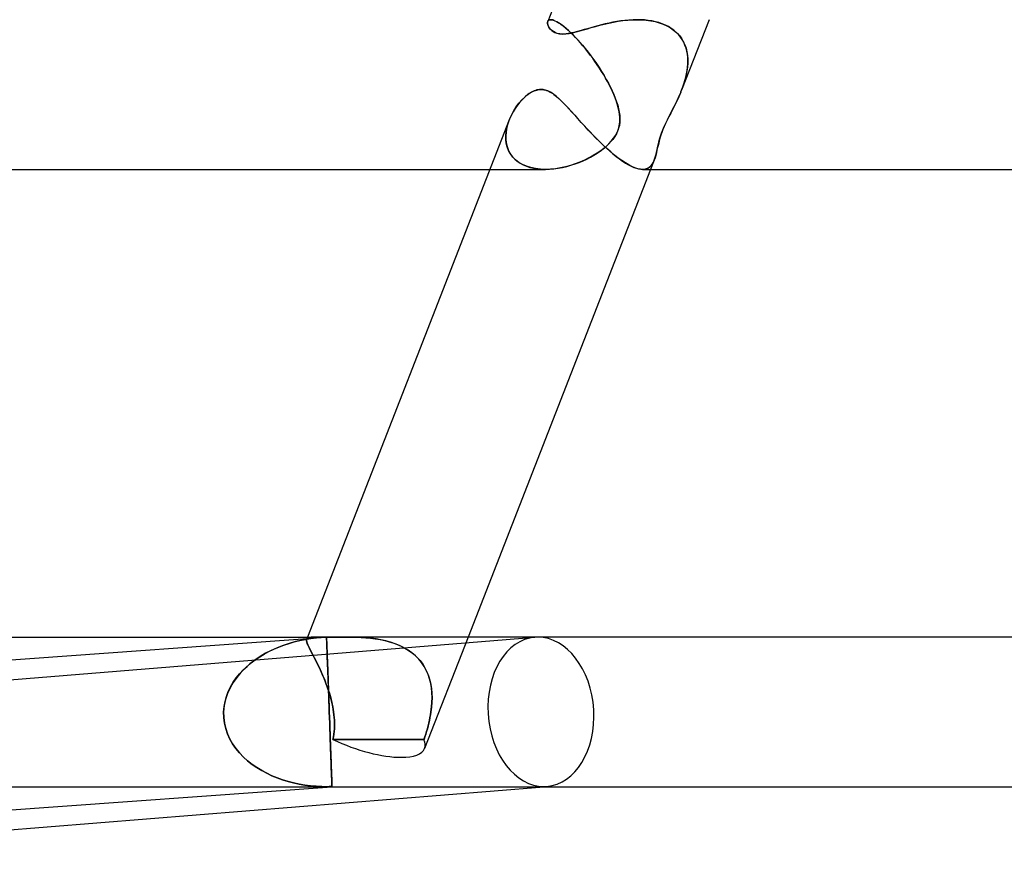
# Model space of a CAD drawing. Header units: millimetres. Extents: x -535 to 535, y -2 to 330.
# Tile 6 of 88: x -353 to -327, y -2 to 20. Entities that reach past the tile are written whole.
import ezdxf

# ---------------------------------------------------------------- set-up
doc = ezdxf.new("R2010")
doc.units = ezdxf.units.MM
doc.layers.add('HIDDEN', color=7, linetype='Continuous')
doc.layers.add('THICK', color=7, linetype='Continuous')

msp = doc.modelspace()

# ---------------------------------------------------------------- linework, layer by layer
at = {"layer": 'HIDDEN'}
for p, q in [((-339.235, 20.428), (-339.23, 20.452)), ((-339.235, 20.4), (-339.235, 20.428)), ((-339.229, 20.369), (-339.235, 20.4)), ((-339.224, 20.466), (-339.23, 20.452)), ((-339.23, 20.452), (-339.223, 20.466)), ((-339.218, 20.337), (-339.229, 20.369)), ((-339.215, 20.477), (-339.224, 20.466)), ((-339.223, 20.466), (-339.214, 20.478)), ((-339.201, 20.304), (-339.218, 20.337)), ((-339.203, 20.487), (-339.215, 20.477)), ((-339.214, 20.478), (-339.202, 20.487)), ((-339.188, 20.494), (-339.203, 20.487)), ((-339.202, 20.487), (-339.188, 20.494)), ((-339.179, 20.271), (-339.201, 20.304)), ((-339.171, 20.498), (-339.188, 20.494)), ((-339.188, 20.494), (-339.171, 20.498)), ((-339.152, 20.24), (-339.179, 20.271)), ((-339.152, 20.5), (-339.171, 20.498)), ((-339.171, 20.498), (-339.152, 20.5)), ((-339.125, 20.498), (-339.152, 20.5)), ((-339.152, 20.5), (-339.119, 20.497)), ((-339.096, 20.492), (-339.125, 20.498)), ((-339.119, 20.497), (-339.082, 20.488)), ((-339.062, 20.481), (-339.096, 20.492)), ((-339.082, 20.488), (-339.039, 20.472)), ((-339.026, 20.465), (-339.062, 20.481)), ((-339.039, 20.472), (-338.992, 20.448)), ((-338.985, 20.445), (-339.026, 20.465)), ((-338.992, 20.448), (-338.939, 20.418)), ((-338.941, 20.419), (-338.985, 20.445)), ((-338.893, 20.388), (-338.941, 20.419)), ((-338.939, 20.418), (-338.881, 20.38)), ((-338.843, 20.352), (-338.893, 20.388)), ((-338.881, 20.38), (-338.819, 20.334)), ((-338.789, 20.31), (-338.843, 20.352)), ((-338.819, 20.334), (-338.753, 20.28)), ((-338.733, 20.263), (-338.789, 20.31)), ((-338.753, 20.28), (-338.684, 20.22)), ((-338.079, 20.285), (-338.168, 20.26)), ((-337.987, 20.311), (-338.079, 20.285)), ((-337.892, 20.338), (-337.987, 20.311)), ((-337.794, 20.363), (-337.892, 20.338)), ((-337.693, 20.388), (-337.794, 20.363)), ((-337.591, 20.411), (-337.693, 20.388)), ((-337.487, 20.432), (-337.591, 20.411)), ((-337.381, 20.451), (-337.487, 20.432)), ((-337.274, 20.468), (-337.381, 20.451)), ((-337.167, 20.481), (-337.274, 20.468)), ((-337.058, 20.491), (-337.167, 20.481)), ((-336.95, 20.498), (-337.058, 20.491)), ((-336.842, 20.5), (-336.95, 20.498)), ((-336.74, 20.498), (-336.842, 20.5)), ((-336.842, 20.5), (-336.718, 20.497)), ((-336.64, 20.492), (-336.74, 20.498)), ((-336.718, 20.497), (-336.596, 20.488)), ((-336.541, 20.481), (-336.64, 20.492)), ((-336.596, 20.488), (-336.477, 20.472)), ((-336.445, 20.466), (-336.541, 20.481)), ((-336.477, 20.472), (-336.362, 20.449)), ((-336.35, 20.446), (-336.445, 20.466)), ((-336.362, 20.449), (-336.251, 20.419)), ((-336.258, 20.421), (-336.35, 20.446)), ((-336.169, 20.391), (-336.258, 20.421)), ((-336.251, 20.419), (-336.145, 20.381)), ((-336.085, 20.355), (-336.169, 20.391)), ((-336.145, 20.381), (-336.045, 20.336)), ((-336.004, 20.315), (-336.085, 20.355)), ((-336.045, 20.336), (-335.951, 20.283)), ((-335.929, 20.269), (-336.004, 20.315)), ((-335.951, 20.283), (-335.865, 20.224)), ((-335.858, 20.218), (-335.929, 20.269)), ((-334.917, 20.5), (-335.652, 18.617)), ((-339.12, 20.209), (-339.152, 20.24)), ((-339.079, 20.18), (-339.12, 20.209)), ((-339.031, 20.155), (-339.079, 20.18)), ((-338.974, 20.135), (-339.031, 20.155)), ((-338.907, 20.122), (-338.974, 20.135)), ((-338.829, 20.117), (-338.907, 20.122)), ((-338.736, 20.122), (-338.829, 20.117)), ((-338.635, 20.137), (-338.736, 20.122)), ((-338.673, 20.21), (-338.733, 20.263)), ((-338.684, 20.22), (-338.611, 20.152)), ((-338.612, 20.153), (-338.673, 20.21)), ((-338.531, 20.159), (-338.635, 20.137)), ((-338.549, 20.091), (-338.612, 20.153)), ((-338.611, 20.152), (-338.536, 20.078)), ((-338.485, 20.025), (-338.549, 20.091)), ((-338.536, 20.078), (-338.459, 19.997)), ((-338.431, 20.185), (-338.531, 20.159)), ((-338.42, 19.954), (-338.485, 20.025)), ((-338.337, 20.211), (-338.431, 20.185)), ((-338.253, 20.235), (-338.337, 20.211)), ((-338.168, 20.26), (-338.253, 20.235)), ((-335.865, 20.224), (-335.788, 20.157)), ((-335.793, 20.161), (-335.858, 20.218)), ((-335.734, 20.101), (-335.793, 20.161)), ((-335.788, 20.157), (-335.719, 20.083)), ((-335.681, 20.036), (-335.734, 20.101)), ((-335.719, 20.083), (-335.658, 20.004)), ((-335.635, 19.967), (-335.681, 20.036)), ((-335.658, 20.004), (-335.607, 19.919)), ((-338.459, 19.997), (-338.382, 19.912)), ((-338.354, 19.88), (-338.42, 19.954)), ((-338.382, 19.912), (-338.304, 19.822)), ((-338.288, 19.803), (-338.354, 19.88)), ((-338.304, 19.822), (-338.226, 19.728)), ((-338.222, 19.722), (-338.288, 19.803)), ((-335.595, 19.895), (-335.635, 19.967)), ((-335.607, 19.919), (-335.565, 19.831)), ((-335.561, 19.819), (-335.595, 19.895)), ((-335.565, 19.831), (-335.533, 19.738)), ((-335.533, 19.74), (-335.561, 19.819)), ((-335.512, 19.659), (-335.533, 19.74)), ((-335.533, 19.738), (-335.509, 19.641)), ((-338.226, 19.728), (-338.149, 19.63)), ((-338.156, 19.64), (-338.222, 19.722)), ((-338.092, 19.555), (-338.156, 19.64)), ((-338.149, 19.63), (-338.073, 19.531)), ((-338.028, 19.469), (-338.092, 19.555)), ((-338.073, 19.531), (-337.999, 19.429)), ((-335.497, 19.576), (-335.512, 19.659)), ((-335.509, 19.641), (-335.493, 19.542)), ((-335.488, 19.491), (-335.497, 19.576)), ((-335.493, 19.542), (-335.486, 19.441)), ((-335.485, 19.405), (-335.488, 19.491)), ((-337.966, 19.381), (-338.028, 19.469)), ((-337.999, 19.429), (-337.927, 19.325)), ((-337.904, 19.292), (-337.966, 19.381)), ((-337.927, 19.325), (-337.857, 19.22)), ((-337.845, 19.202), (-337.904, 19.292)), ((-337.857, 19.22), (-337.789, 19.115)), ((-335.493, 19.235), (-335.507, 19.13)), ((-335.505, 19.139), (-335.494, 19.228)), ((-335.494, 19.228), (-335.487, 19.317)), ((-335.486, 19.339), (-335.493, 19.235)), ((-335.487, 19.317), (-335.485, 19.405)), ((-335.486, 19.441), (-335.486, 19.339)), ((-337.788, 19.112), (-337.845, 19.202)), ((-337.789, 19.115), (-337.725, 19.009)), ((-337.733, 19.023), (-337.788, 19.112)), ((-337.681, 18.934), (-337.733, 19.023)), ((-337.725, 19.009), (-337.664, 18.904)), ((-335.565, 18.875), (-335.541, 18.963)), ((-335.527, 19.025), (-335.552, 18.921)), ((-335.541, 18.963), (-335.521, 19.051)), ((-335.507, 19.13), (-335.527, 19.025)), ((-335.521, 19.051), (-335.505, 19.139)), ((-337.631, 18.845), (-337.681, 18.934)), ((-337.664, 18.904), (-337.608, 18.801)), ((-337.585, 18.757), (-337.631, 18.845)), ((-337.608, 18.801), (-337.555, 18.699)), ((-337.541, 18.67), (-337.585, 18.757)), ((-337.555, 18.699), (-337.507, 18.598)), ((-335.616, 18.716), (-335.653, 18.616)), ((-335.653, 18.617), (-335.621, 18.702)), ((-335.621, 18.702), (-335.591, 18.788)), ((-335.582, 18.818), (-335.616, 18.716)), ((-335.591, 18.788), (-335.565, 18.875)), ((-335.552, 18.921), (-335.582, 18.818)), ((-339.921, 18.355), (-339.84, 18.433)), ((-339.84, 18.433), (-339.759, 18.5)), ((-339.759, 18.5), (-339.712, 18.532)), ((-339.712, 18.532), (-339.669, 18.559)), ((-339.669, 18.559), (-339.628, 18.581)), ((-339.628, 18.581), (-339.589, 18.598)), ((-339.589, 18.598), (-339.553, 18.611)), ((-339.553, 18.611), (-339.52, 18.62)), ((-339.52, 18.62), (-339.49, 18.627)), ((-339.49, 18.627), (-339.462, 18.631)), ((-339.462, 18.631), (-339.435, 18.634)), ((-339.435, 18.634), (-339.408, 18.635)), ((-339.408, 18.635), (-339.371, 18.633)), ((-339.371, 18.633), (-339.335, 18.629)), ((-339.335, 18.629), (-339.299, 18.621)), ((-339.299, 18.621), (-339.264, 18.61)), ((-339.264, 18.61), (-339.23, 18.597)), ((-339.23, 18.597), (-339.195, 18.582)), ((-339.195, 18.582), (-339.162, 18.564)), ((-339.162, 18.564), (-339.129, 18.545)), ((-339.129, 18.545), (-339.096, 18.523)), ((-339.096, 18.523), (-339.063, 18.5)), ((-339.063, 18.5), (-338.996, 18.447)), ((-338.996, 18.447), (-338.931, 18.39)), ((-337.5, 18.584), (-337.541, 18.67)), ((-337.507, 18.598), (-337.463, 18.5)), ((-337.463, 18.5), (-337.5, 18.584)), ((-337.401, 18.342), (-337.463, 18.5)), ((-337.463, 18.5), (-337.423, 18.402)), ((-335.774, 18.338), (-335.701, 18.5)), ((-335.701, 18.5), (-335.746, 18.397)), ((-335.701, 18.5), (-335.692, 18.519)), ((-335.692, 18.519), (-335.701, 18.5)), ((-335.692, 18.519), (-335.684, 18.539)), ((-335.684, 18.538), (-335.692, 18.519)), ((-335.684, 18.539), (-335.676, 18.558)), ((-335.676, 18.558), (-335.684, 18.538)), ((-335.676, 18.558), (-335.668, 18.577)), ((-335.668, 18.577), (-335.676, 18.558)), ((-335.668, 18.577), (-335.66, 18.597)), ((-335.661, 18.597), (-335.668, 18.577)), ((-335.653, 18.616), (-335.661, 18.597)), ((-335.66, 18.597), (-335.653, 18.617)), ((-340.139, 18.063), (-340.071, 18.168)), ((-340.071, 18.168), (-339.998, 18.266)), ((-339.998, 18.266), (-339.921, 18.355)), ((-338.931, 18.39), (-338.866, 18.328)), ((-338.866, 18.328), (-338.799, 18.261)), ((-338.799, 18.261), (-338.73, 18.189)), ((-338.73, 18.189), (-338.659, 18.112)), ((-337.423, 18.402), (-337.388, 18.306)), ((-337.352, 18.189), (-337.401, 18.342)), ((-337.388, 18.306), (-337.359, 18.213)), ((-337.359, 18.213), (-337.334, 18.119)), ((-337.318, 18.04), (-337.352, 18.189)), ((-335.929, 18.026), (-335.851, 18.179)), ((-335.841, 18.199), (-335.89, 18.102)), ((-335.851, 18.179), (-335.774, 18.338)), ((-335.793, 18.298), (-335.841, 18.199)), ((-335.746, 18.397), (-335.793, 18.298)), ((-340.252, 17.834), (-340.2, 17.951)), ((-340.2, 17.951), (-340.139, 18.063)), ((-338.659, 18.112), (-338.585, 18.032)), ((-338.585, 18.032), (-338.509, 17.947)), ((-338.509, 17.947), (-338.43, 17.86)), ((-337.334, 18.119), (-337.316, 18.027)), ((-337.301, 17.896), (-337.318, 18.04)), ((-337.316, 18.027), (-337.304, 17.935)), ((-337.304, 17.935), (-337.3, 17.845)), ((-337.302, 17.77), (-337.301, 17.896)), ((-335.988, 17.91), (-336.035, 17.816)), ((-336.003, 17.879), (-335.929, 18.026)), ((-335.94, 18.005), (-335.988, 17.91)), ((-335.89, 18.102), (-335.94, 18.005)), ((-340.31, 17.66), (-340.33, 17.57)), ((-340.32, 17.621), (-340.29, 17.728)), ((-340.284, 17.749), (-340.31, 17.66)), ((-340.29, 17.728), (-340.252, 17.834)), ((-340.251, 17.837), (-340.284, 17.749)), ((-338.43, 17.86), (-338.349, 17.771)), ((-338.349, 17.771), (-338.267, 17.681)), ((-338.267, 17.681), (-338.184, 17.591)), ((-337.342, 17.573), (-337.317, 17.664)), ((-337.315, 17.675), (-337.334, 17.597)), ((-337.317, 17.664), (-337.302, 17.77)), ((-337.304, 17.757), (-337.315, 17.675)), ((-337.3, 17.845), (-337.304, 17.757)), ((-336.152, 17.555), (-336.114, 17.646)), ((-336.116, 17.641), (-336.149, 17.562)), ((-336.078, 17.726), (-336.116, 17.641)), ((-336.114, 17.646), (-336.065, 17.752)), ((-336.035, 17.816), (-336.078, 17.726)), ((-336.065, 17.752), (-336.003, 17.879)), ((-340.344, 17.481), (-340.35, 17.393)), ((-340.35, 17.393), (-340.349, 17.305)), ((-340.349, 17.407), (-340.34, 17.513)), ((-340.349, 17.301), (-340.349, 17.407)), ((-340.33, 17.57), (-340.344, 17.481)), ((-340.34, 17.513), (-340.32, 17.621)), ((-338.184, 17.591), (-338.099, 17.5)), ((-338.099, 17.5), (-338.013, 17.411)), ((-338.013, 17.411), (-337.926, 17.322)), ((-337.435, 17.379), (-337.489, 17.302)), ((-337.469, 17.329), (-337.418, 17.407)), ((-337.393, 17.452), (-337.435, 17.379)), ((-337.418, 17.407), (-337.375, 17.489)), ((-337.36, 17.523), (-337.393, 17.452)), ((-337.375, 17.489), (-337.342, 17.573)), ((-337.334, 17.597), (-337.36, 17.523)), ((-336.238, 17.305), (-336.213, 17.385)), ((-336.205, 17.411), (-336.23, 17.332)), ((-336.213, 17.385), (-336.185, 17.469)), ((-336.179, 17.487), (-336.205, 17.411)), ((-336.185, 17.469), (-336.152, 17.555)), ((-336.149, 17.562), (-336.179, 17.487)), ((-340.349, 17.305), (-340.34, 17.22)), ((-340.337, 17.198), (-340.349, 17.301)), ((-340.34, 17.22), (-340.323, 17.136)), ((-340.312, 17.098), (-340.337, 17.198)), ((-340.323, 17.136), (-340.298, 17.056)), ((-337.926, 17.322), (-337.838, 17.235)), ((-337.838, 17.235), (-337.749, 17.15)), ((-337.749, 17.15), (-337.661, 17.068)), ((-337.746, 17.049), (-337.669, 17.113)), ((-337.634, 17.145), (-337.72, 17.07)), ((-337.669, 17.113), (-337.597, 17.181)), ((-337.556, 17.224), (-337.634, 17.145)), ((-337.597, 17.181), (-337.53, 17.253)), ((-337.489, 17.302), (-337.556, 17.224)), ((-337.53, 17.253), (-337.469, 17.329)), ((-336.273, 17.168), (-336.292, 17.088)), ((-336.292, 17.087), (-336.276, 17.155)), ((-336.276, 17.155), (-336.259, 17.228)), ((-336.253, 17.251), (-336.273, 17.168)), ((-336.259, 17.228), (-336.238, 17.305)), ((-336.23, 17.332), (-336.253, 17.251)), ((-340.276, 17.002), (-340.312, 17.098)), ((-340.298, 17.056), (-340.265, 16.979)), ((-340.226, 16.912), (-340.276, 17.002)), ((-340.265, 16.979), (-340.222, 16.905)), ((-340.164, 16.828), (-340.226, 16.912)), ((-340.222, 16.905), (-340.171, 16.837)), ((-338.017, 16.866), (-338.128, 16.805)), ((-338.088, 16.826), (-337.996, 16.878)), ((-337.912, 16.93), (-338.017, 16.866)), ((-337.996, 16.878), (-337.908, 16.933)), ((-337.813, 16.998), (-337.912, 16.93)), ((-337.908, 16.933), (-337.826, 16.989)), ((-337.826, 16.989), (-337.746, 17.049)), ((-337.72, 17.07), (-337.813, 16.998)), ((-337.661, 17.068), (-337.573, 16.989)), ((-337.573, 16.989), (-337.485, 16.915)), ((-337.485, 16.915), (-337.397, 16.845)), ((-337.397, 16.845), (-337.312, 16.78)), ((-336.364, 16.798), (-336.348, 16.851)), ((-336.342, 16.873), (-336.361, 16.809)), ((-336.348, 16.851), (-336.334, 16.906)), ((-336.325, 16.94), (-336.342, 16.873)), ((-336.334, 16.906), (-336.32, 16.963)), ((-336.309, 17.012), (-336.325, 16.94)), ((-336.32, 16.963), (-336.306, 17.023)), ((-336.292, 17.088), (-336.309, 17.012)), ((-336.306, 17.023), (-336.292, 17.087)), ((-340.171, 16.837), (-340.112, 16.773)), ((-340.09, 16.752), (-340.164, 16.828)), ((-340.112, 16.773), (-340.045, 16.716)), ((-340.003, 16.685), (-340.09, 16.752)), ((-340.045, 16.716), (-339.97, 16.665)), ((-339.904, 16.628), (-340.003, 16.685)), ((-339.97, 16.665), (-339.889, 16.62)), ((-339.796, 16.581), (-339.904, 16.628)), ((-339.889, 16.62), (-339.8, 16.583)), ((-339.8, 16.583), (-339.706, 16.552)), ((-339.679, 16.545), (-339.796, 16.581)), ((-338.623, 16.605), (-338.755, 16.569)), ((-338.723, 16.577), (-338.61, 16.609)), ((-338.493, 16.648), (-338.623, 16.605)), ((-338.61, 16.609), (-338.499, 16.645)), ((-338.499, 16.645), (-338.391, 16.685)), ((-338.367, 16.695), (-338.493, 16.648)), ((-338.391, 16.685), (-338.286, 16.729)), ((-338.245, 16.748), (-338.367, 16.695)), ((-338.286, 16.729), (-338.185, 16.776)), ((-338.128, 16.805), (-338.245, 16.748)), ((-338.185, 16.776), (-338.088, 16.826)), ((-337.312, 16.78), (-337.229, 16.721)), ((-337.229, 16.721), (-337.149, 16.669)), ((-337.149, 16.669), (-337.071, 16.623)), ((-337.071, 16.623), (-336.997, 16.585)), ((-336.997, 16.585), (-336.927, 16.553)), ((-336.477, 16.589), (-336.52, 16.551)), ((-336.497, 16.569), (-336.462, 16.605)), ((-336.382, 16.748), (-336.479, 16.5)), ((-336.44, 16.635), (-336.477, 16.589)), ((-336.462, 16.605), (-336.431, 16.648)), ((-336.409, 16.689), (-336.44, 16.635)), ((-336.431, 16.648), (-336.405, 16.696)), ((-336.382, 16.749), (-336.409, 16.689)), ((-336.405, 16.696), (-336.382, 16.749)), ((-336.361, 16.809), (-336.382, 16.749)), ((-336.382, 16.749), (-336.364, 16.798)), ((-340.773, 16.5), (-339.296, 16.5)), ((-339.706, 16.552), (-339.608, 16.529)), ((-339.555, 16.519), (-339.679, 16.545)), ((-339.608, 16.529), (-339.505, 16.512)), ((-339.424, 16.505), (-339.555, 16.519)), ((-339.505, 16.512), (-339.399, 16.503)), ((-339.289, 16.5), (-339.424, 16.505)), ((-339.399, 16.503), (-339.29, 16.5)), ((-339.29, 16.5), (-339.179, 16.504)), ((-339.158, 16.505), (-339.289, 16.5)), ((-339.179, 16.504), (-339.066, 16.513)), ((-339.024, 16.518), (-339.158, 16.505)), ((-339.066, 16.513), (-338.952, 16.529)), ((-338.89, 16.54), (-339.024, 16.518)), ((-338.952, 16.529), (-338.837, 16.55)), ((-338.755, 16.569), (-338.89, 16.54)), ((-338.837, 16.55), (-338.723, 16.577)), ((-336.927, 16.553), (-336.861, 16.53)), ((-336.861, 16.53), (-336.8, 16.513)), ((-336.8, 16.513), (-336.743, 16.503)), ((-336.743, 16.503), (-336.69, 16.5)), ((-336.627, 16.506), (-336.691, 16.5)), ((-336.69, 16.5), (-336.634, 16.505)), ((-336.634, 16.505), (-336.583, 16.518)), ((-336.57, 16.523), (-336.627, 16.506)), ((-336.583, 16.518), (-336.538, 16.54)), ((-336.52, 16.551), (-336.57, 16.523)), ((-336.538, 16.54), (-336.497, 16.569)), ((-364.281, 1.997), (-339.573, 3.993)), ((-345.617, 3.951), (-345.794, 3.919)), ((-345.709, 3.936), (-345.559, 3.96)), ((-345.678, 3.929), (-345.672, 3.951)), ((-345.673, 3.95), (-345.678, 3.929)), ((-345.653, 4), (-345.674, 3.947)), ((-345.658, 3.969), (-345.673, 3.95)), ((-345.672, 3.951), (-345.657, 3.97)), ((-345.634, 3.983), (-345.658, 3.969)), ((-345.657, 3.97), (-345.632, 3.983)), ((-345.6, 3.991), (-345.634, 3.983)), ((-345.632, 3.983), (-345.597, 3.992)), ((-345.437, 3.976), (-345.617, 3.951)), ((-345.556, 3.997), (-345.6, 3.991)), ((-345.597, 3.992), (-345.552, 3.997)), ((-345.559, 3.96), (-345.408, 3.979)), ((-345.502, 3.999), (-345.556, 3.997)), ((-345.552, 3.997), (-345.497, 3.999)), ((-345.435, 4), (-345.502, 3.999)), ((-345.497, 3.999), (-345.431, 4)), ((-345.255, 3.992), (-345.437, 3.976)), ((-345.431, 4), (-345.389, 4)), ((-345.408, 3.979), (-345.255, 3.992)), ((-345.389, 4), (-345.342, 4)), ((-345.342, 4), (-345.293, 3.999)), ((-345.293, 3.999), (-345.239, 3.999)), ((-345.236, 3.993), (-345.255, 3.992)), ((-345.239, 3.999), (-345.182, 3.999)), ((-345.217, 3.994), (-345.236, 3.993)), ((-345.198, 3.995), (-345.217, 3.994)), ((-345.179, 3.996), (-345.198, 3.995)), ((-345.182, 3.999), (-345.122, 3.999)), ((-345.16, 3.997), (-345.179, 3.996)), ((-345.141, 3.997), (-345.16, 3.997)), ((-345.14, 3.989), (-345.141, 3.997)), ((-345.14, 3.973), (-345.14, 3.989)), ((-345.139, 3.952), (-345.14, 3.973)), ((-345.138, 3.925), (-345.139, 3.952)), ((-345.122, 3.999), (-345.057, 3.999)), ((-345.057, 3.999), (-344.988, 3.999)), ((-344.988, 3.999), (-344.917, 3.999)), ((-344.917, 3.999), (-344.845, 4)), ((-344.845, 4), (-344.771, 4)), ((-344.771, 4), (-344.697, 4)), ((-344.585, 4), (-344.704, 4)), ((-344.697, 4), (-344.577, 3.999)), ((-344.462, 3.998), (-344.585, 4)), ((-344.577, 3.999), (-344.457, 3.998)), ((-344.337, 3.994), (-344.462, 3.998)), ((-344.457, 3.998), (-344.336, 3.994)), ((-344.209, 3.988), (-344.337, 3.994)), ((-344.336, 3.994), (-344.213, 3.988)), ((-344.213, 3.988), (-344.088, 3.979)), ((-344.079, 3.979), (-344.209, 3.988)), ((-344.088, 3.979), (-343.963, 3.967)), ((-343.949, 3.965), (-344.079, 3.979)), ((-343.963, 3.967), (-343.837, 3.951)), ((-343.818, 3.948), (-343.949, 3.965)), ((-343.837, 3.951), (-343.711, 3.93)), ((-343.688, 3.925), (-343.818, 3.948)), ((-341.359, 4), (-342.521, 1.023)), ((-346.464, 3.713), (-346.619, 3.643)), ((-346.552, 3.675), (-346.419, 3.732)), ((-346.303, 3.776), (-346.464, 3.713)), ((-346.419, 3.732), (-346.283, 3.783)), ((-346.137, 3.831), (-346.303, 3.776)), ((-346.283, 3.783), (-346.144, 3.829)), ((-346.144, 3.829), (-346.002, 3.87)), ((-345.967, 3.879), (-346.137, 3.831)), ((-346.002, 3.87), (-345.857, 3.906)), ((-345.794, 3.919), (-345.967, 3.879)), ((-345.857, 3.906), (-345.709, 3.936)), ((-345.678, 3.929), (-345.677, 3.903)), ((-345.677, 3.901), (-345.678, 3.929)), ((-345.677, 3.903), (-345.67, 3.871)), ((-345.669, 3.867), (-345.677, 3.901)), ((-345.67, 3.871), (-345.657, 3.833)), ((-345.655, 3.827), (-345.669, 3.867)), ((-345.657, 3.833), (-345.638, 3.788)), ((-345.634, 3.778), (-345.655, 3.827)), ((-345.638, 3.788), (-345.614, 3.736)), ((-345.607, 3.722), (-345.634, 3.778)), ((-345.614, 3.736), (-345.585, 3.676)), ((-345.575, 3.658), (-345.607, 3.722)), ((-345.137, 3.892), (-345.138, 3.925)), ((-345.136, 3.853), (-345.137, 3.892)), ((-345.134, 3.809), (-345.136, 3.853)), ((-345.132, 3.758), (-345.134, 3.809)), ((-345.13, 3.703), (-345.132, 3.758)), ((-345.128, 3.641), (-345.13, 3.703)), ((-343.711, 3.93), (-343.587, 3.903)), ((-343.559, 3.897), (-343.688, 3.925)), ((-343.587, 3.903), (-343.464, 3.871)), ((-343.433, 3.862), (-343.559, 3.897)), ((-343.464, 3.871), (-343.344, 3.833)), ((-343.309, 3.82), (-343.433, 3.862)), ((-343.344, 3.833), (-343.227, 3.788)), ((-343.188, 3.771), (-343.309, 3.82)), ((-343.227, 3.788), (-343.114, 3.736)), ((-343.072, 3.715), (-343.188, 3.771)), ((-343.114, 3.736), (-343.006, 3.677)), ((-342.963, 3.651), (-343.072, 3.715)), ((-346.915, 3.48), (-347.056, 3.385)), ((-347.045, 3.393), (-346.927, 3.472)), ((-346.927, 3.472), (-346.805, 3.546)), ((-346.77, 3.566), (-346.915, 3.48)), ((-346.805, 3.546), (-346.68, 3.613)), ((-346.619, 3.643), (-346.77, 3.566)), ((-346.68, 3.613), (-346.552, 3.675)), ((-345.585, 3.676), (-345.551, 3.61)), ((-345.539, 3.587), (-345.575, 3.658)), ((-345.551, 3.61), (-345.513, 3.537)), ((-345.497, 3.507), (-345.539, 3.587)), ((-345.513, 3.537), (-345.471, 3.456)), ((-345.452, 3.419), (-345.497, 3.507)), ((-345.471, 3.456), (-345.426, 3.368)), ((-345.125, 3.575), (-345.128, 3.641)), ((-345.123, 3.502), (-345.125, 3.575)), ((-345.12, 3.422), (-345.123, 3.502)), ((-345.116, 3.336), (-345.12, 3.422)), ((-343.006, 3.677), (-342.904, 3.611)), ((-342.86, 3.579), (-342.963, 3.651)), ((-342.904, 3.611), (-342.809, 3.538)), ((-342.765, 3.499), (-342.86, 3.579)), ((-342.809, 3.538), (-342.722, 3.457)), ((-342.678, 3.411), (-342.765, 3.499)), ((-342.722, 3.457), (-342.642, 3.369)), ((-347.316, 3.171), (-347.434, 3.05)), ((-347.369, 3.119), (-347.266, 3.216)), ((-347.19, 3.282), (-347.316, 3.171)), ((-347.266, 3.216), (-347.158, 3.308)), ((-347.056, 3.385), (-347.19, 3.282)), ((-347.158, 3.308), (-347.045, 3.393)), ((-345.405, 3.324), (-345.452, 3.419)), ((-345.426, 3.368), (-345.38, 3.274)), ((-345.356, 3.224), (-345.405, 3.324)), ((-345.38, 3.274), (-345.333, 3.175)), ((-345.306, 3.117), (-345.356, 3.224)), ((-345.333, 3.175), (-345.285, 3.071)), ((-345.113, 3.244), (-345.116, 3.336)), ((-345.109, 3.146), (-345.113, 3.244)), ((-342.6, 3.316), (-342.678, 3.411)), ((-342.642, 3.369), (-342.571, 3.275)), ((-342.533, 3.216), (-342.6, 3.316)), ((-342.571, 3.275), (-342.51, 3.176)), ((-342.474, 3.109), (-342.533, 3.216)), ((-342.51, 3.176), (-342.457, 3.072)), ((-347.541, 2.922), (-347.638, 2.784)), ((-347.634, 2.79), (-347.553, 2.905)), ((-347.553, 2.905), (-347.465, 3.015)), ((-347.434, 3.05), (-347.541, 2.922)), ((-347.465, 3.015), (-347.369, 3.119)), ((-345.255, 3.004), (-345.306, 3.117)), ((-345.285, 3.071), (-345.238, 2.962)), ((-345.206, 2.887), (-345.255, 3.004)), ((-345.238, 2.962), (-345.191, 2.849)), ((-345.105, 3.04), (-345.109, 3.146)), ((-345.101, 2.929), (-345.105, 3.04)), ((-345.097, 2.811), (-345.101, 2.929)), ((-342.426, 2.997), (-342.474, 3.109)), ((-342.457, 3.072), (-342.414, 2.963)), ((-342.387, 2.881), (-342.426, 2.997)), ((-342.414, 2.963), (-342.379, 2.85)), ((-347.721, 2.639), (-347.79, 2.487)), ((-347.767, 2.542), (-347.705, 2.669)), ((-347.638, 2.784), (-347.721, 2.639)), ((-347.705, 2.669), (-347.634, 2.79)), ((-345.159, 2.767), (-345.206, 2.887)), ((-345.191, 2.849), (-345.147, 2.733)), ((-345.114, 2.644), (-345.159, 2.767)), ((-345.147, 2.733), (-345.104, 2.615)), ((-345.073, 2.518), (-345.114, 2.644)), ((-345.092, 2.687), (-345.097, 2.811)), ((-345.087, 2.558), (-345.092, 2.687)), ((-342.358, 2.761), (-342.387, 2.881)), ((-342.379, 2.85), (-342.353, 2.734)), ((-342.338, 2.639), (-342.358, 2.761)), ((-342.353, 2.734), (-342.335, 2.615)), ((-342.326, 2.514), (-342.338, 2.639)), ((-347.855, 2.277), (-347.817, 2.411)), ((-347.79, 2.487), (-347.842, 2.328)), ((-347.817, 2.411), (-347.767, 2.542)), ((-345.104, 2.615), (-345.065, 2.495)), ((-345.083, 2.423), (-345.087, 2.558)), ((-345.077, 2.285), (-345.083, 2.423)), ((-345.035, 2.39), (-345.073, 2.518)), ((-345.065, 2.495), (-345.03, 2.372)), ((-345.002, 2.261), (-345.035, 2.39)), ((-345.03, 2.372), (-344.999, 2.249)), ((-342.335, 2.615), (-342.325, 2.495)), ((-342.322, 2.387), (-342.326, 2.514)), ((-342.322, 2.373), (-342.326, 2.249)), ((-342.325, 2.495), (-342.322, 2.373)), ((-342.325, 2.259), (-342.322, 2.387)), ((-347.876, 2.166), (-347.892, 2)), ((-347.892, 2), (-347.88, 2.14)), ((-347.88, 2.14), (-347.855, 2.277)), ((-347.842, 2.328), (-347.876, 2.166)), ((-345.072, 2.144), (-345.077, 2.285)), ((-345.067, 2), (-345.072, 2.144)), ((-344.974, 2.131), (-345.002, 2.261)), ((-344.999, 2.249), (-344.973, 2.125)), ((-344.952, 2), (-344.974, 2.131)), ((-344.973, 2.125), (-344.952, 2)), ((-342.351, 2), (-342.335, 2.13)), ((-342.336, 2.125), (-342.351, 2)), ((-342.326, 2.249), (-342.336, 2.125)), ((-342.335, 2.13), (-342.325, 2.259)), ((-347.892, 2), (-347.889, 1.849)), ((-347.889, 1.849), (-347.892, 2)), ((-347.889, 1.849), (-347.871, 1.701)), ((-347.871, 1.701), (-347.889, 1.849)), ((-345.061, 1.845), (-345.067, 2)), ((-345.056, 1.692), (-345.061, 1.845)), ((-344.942, 1.924), (-344.952, 2)), ((-344.952, 2), (-344.942, 1.924)), ((-344.934, 1.849), (-344.942, 1.924)), ((-344.942, 1.924), (-344.934, 1.849)), ((-344.929, 1.774), (-344.934, 1.849)), ((-344.934, 1.849), (-344.929, 1.773)), ((-342.377, 1.849), (-342.392, 1.773)), ((-342.392, 1.774), (-342.377, 1.849)), ((-342.363, 1.924), (-342.377, 1.849)), ((-342.377, 1.849), (-342.363, 1.924)), ((-342.351, 2), (-342.363, 1.924)), ((-342.363, 1.924), (-342.351, 2)), ((-347.871, 1.701), (-347.837, 1.555)), ((-347.837, 1.555), (-347.871, 1.701)), ((-345.051, 1.542), (-345.056, 1.692)), ((-344.926, 1.698), (-344.929, 1.774)), ((-344.929, 1.773), (-344.926, 1.698)), ((-344.929, 1.549), (-344.926, 1.624)), ((-344.926, 1.623), (-344.929, 1.549)), ((-344.926, 1.624), (-344.926, 1.698)), ((-344.926, 1.698), (-344.926, 1.623)), ((-342.447, 1.549), (-342.428, 1.624)), ((-342.428, 1.623), (-342.447, 1.549)), ((-342.409, 1.698), (-342.428, 1.623)), ((-342.428, 1.624), (-342.409, 1.698)), ((-342.409, 1.698), (-342.392, 1.774)), ((-342.392, 1.773), (-342.409, 1.698)), ((-347.837, 1.555), (-347.788, 1.412)), ((-347.788, 1.412), (-347.837, 1.555)), ((-347.788, 1.412), (-347.726, 1.274)), ((-347.726, 1.274), (-347.788, 1.412)), ((-345.045, 1.395), (-345.051, 1.542)), ((-345.04, 1.254), (-345.045, 1.395)), ((-344.969, 1.258), (-344.954, 1.329)), ((-344.955, 1.329), (-344.969, 1.258)), ((-344.943, 1.401), (-344.955, 1.329)), ((-344.954, 1.329), (-344.943, 1.402)), ((-344.943, 1.402), (-344.934, 1.475)), ((-344.934, 1.474), (-344.943, 1.401)), ((-344.934, 1.475), (-344.929, 1.549)), ((-344.929, 1.549), (-344.934, 1.474)), ((-342.537, 1.258), (-342.513, 1.329)), ((-342.513, 1.329), (-342.536, 1.258)), ((-342.513, 1.329), (-342.49, 1.402)), ((-342.49, 1.401), (-342.513, 1.329)), ((-342.49, 1.402), (-342.468, 1.475)), ((-342.468, 1.474), (-342.49, 1.401)), ((-342.447, 1.549), (-342.468, 1.474)), ((-342.468, 1.475), (-342.447, 1.549)), ((-347.726, 1.274), (-347.651, 1.143)), ((-347.651, 1.143), (-347.726, 1.274)), ((-347.651, 1.143), (-347.565, 1.019)), ((-347.565, 1.019), (-347.651, 1.143)), ((-345.036, 1.12), (-345.04, 1.254)), ((-345.031, 0.994), (-345.036, 1.12)), ((-344.563, 1.258), (-344.969, 1.258)), ((-344.969, 1.258), (-344.563, 1.258)), ((-344.158, 1.259), (-344.563, 1.258)), ((-344.563, 1.258), (-344.158, 1.259)), ((-343.755, 1.259), (-344.158, 1.259)), ((-344.158, 1.259), (-343.755, 1.259)), ((-343.351, 1.259), (-343.755, 1.259)), ((-343.755, 1.259), (-343.351, 1.259)), ((-342.945, 1.258), (-343.351, 1.259)), ((-343.351, 1.259), (-342.945, 1.258)), ((-342.537, 1.258), (-342.945, 1.258)), ((-342.945, 1.258), (-342.537, 1.258)), ((-347.565, 1.019), (-347.468, 0.902)), ((-347.468, 0.902), (-347.565, 1.019)), ((-347.468, 0.902), (-347.363, 0.793)), ((-347.363, 0.793), (-347.468, 0.902)), ((-347.363, 0.793), (-347.25, 0.691)), ((-347.25, 0.691), (-347.363, 0.793)), ((-345.027, 0.875), (-345.031, 0.994)), ((-345.023, 0.764), (-345.027, 0.875)), ((-347.25, 0.691), (-347.131, 0.596)), ((-347.131, 0.596), (-347.25, 0.691)), ((-347.131, 0.596), (-347.005, 0.509)), ((-347.005, 0.509), (-347.131, 0.596)), ((-345.019, 0.662), (-345.023, 0.764)), ((-345.016, 0.567), (-345.019, 0.662)), ((-345.013, 0.48), (-345.016, 0.567)), ((-347.005, 0.509), (-346.875, 0.43)), ((-346.875, 0.43), (-347.005, 0.509)), ((-346.875, 0.43), (-346.741, 0.358)), ((-346.741, 0.358), (-346.875, 0.43)), ((-346.741, 0.358), (-346.602, 0.293)), ((-346.602, 0.293), (-346.741, 0.358)), ((-346.602, 0.293), (-346.461, 0.235)), ((-346.461, 0.235), (-346.602, 0.293)), ((-345.01, 0.401), (-345.013, 0.48)), ((-345.008, 0.33), (-345.01, 0.401)), ((-345.005, 0.266), (-345.008, 0.33)), ((-345.003, 0.21), (-345.005, 0.266)), ((-346.461, 0.235), (-346.316, 0.184)), ((-346.316, 0.184), (-346.461, 0.235)), ((-346.316, 0.184), (-346.17, 0.139)), ((-346.17, 0.139), (-346.316, 0.184)), ((-346.17, 0.139), (-346.022, 0.101)), ((-346.022, 0.101), (-346.17, 0.139)), ((-346.022, 0.101), (-345.872, 0.069)), ((-345.872, 0.069), (-346.022, 0.101)), ((-345.872, 0.069), (-345.721, 0.043)), ((-345.721, 0.043), (-345.872, 0.069)), ((-345.721, 0.043), (-345.569, 0.023)), ((-345.569, 0.023), (-345.721, 0.043)), ((-345.569, 0.023), (-345.416, 0.01)), ((-345.416, 0.01), (-345.569, 0.023)), ((-345.416, 0.01), (-345.263, 0.002)), ((-345.263, 0.002), (-345.416, 0.01)), ((-345.263, 0.002), (-345.11, 0)), ((-345.11, 0), (-345.263, 0.002)), ((-345.11, 0), (-345.091, 0)), ((-345.091, 0), (-345.11, 0)), ((-345.091, 0), (-345.072, 0.001)), ((-345.072, 0.001), (-345.091, 0)), ((-345.072, 0.001), (-345.053, 0.001)), ((-345.053, 0.001), (-345.072, 0.001)), ((-345.053, 0.001), (-345.034, 0.001)), ((-345.034, 0.001), (-345.053, 0.001)), ((-345.034, 0.001), (-345.015, 0.002)), ((-345.015, 0.002), (-345.034, 0.001)), ((-345.015, 0.002), (-344.996, 0.003)), ((-344.996, 0.003), (-345.015, 0.002)), ((-345.002, 0.16), (-345.003, 0.21)), ((-345, 0.117), (-345.002, 0.16)), ((-344.999, 0.082), (-345, 0.117)), ((-344.998, 0.052), (-344.999, 0.082)), ((-344.997, 0.03), (-344.998, 0.052)), ((-344.996, 0.014), (-344.997, 0.03)), ((-344.996, 0.004), (-344.996, 0.014)), ((-344.996, 0), (-344.996, 0.004)), ((-344.996, 0.003), (-344.996, 0)), ((-344.996, 0.002), (-344.996, 0.003)), ((-344.996, 0.001), (-344.996, 0.002)), ((-344.996, 0), (-344.996, 0.001)), ((-344.996, 0.001), (-344.996, 0.001)), ((-344.996, 0.001), (-344.996, 0.001)), ((-344.996, 0), (-344.996, 0)), ((-339.331, 0), (-339.25, 0.006)), ((-371.231, 0), (-345.141, 0))]:
    msp.add_line(p, q, dxfattribs=at)
for centre, major_axis, ratio, start_param, end_param in [((-339.411, 2), (0.161, -1.994), 0.705955, -3.141483, -0.056988), ((-339.411, 2), (0.161, -1.994), 0.705955, 3.084605, 3.141702), ((-339.411, 2), (0.161, -1.994), 0.705955, 0.000109, 3.084605), ((-344.385, 1.751), (-1.863, 0.727), 0.341788, 1.387229, 2.422524), ((-344.385, 1.751), (-1.863, 0.727), 0.341788, -3.141593, -2.825366), ((-344.385, 1.751), (-1.863, 0.727), 0.341788, -3.141593, -2.825366), ((-344.385, 1.751), (-1.863, 0.727), 0.341788, 2.422524, 3.141593), ((-339.411, 2), (0.161, -1.994), 0.705955, -0.056988, 0.000109)]:
    msp.add_ellipse(centre, major_axis=major_axis, ratio=ratio, start_param=start_param, end_param=end_param, dxfattribs=at)
at = {"layer": 'THICK'}
for p, q in [((-333.861, 34.204), (-339.229, 20.454)), ((-339.235, 20.433), (-339.236, 20.411)), ((-339.236, 20.411), (-339.233, 20.388)), ((-339.23, 20.452), (-339.235, 20.433)), ((-339.233, 20.388), (-339.227, 20.364)), ((-339.227, 20.364), (-339.218, 20.338)), ((-339.218, 20.338), (-339.205, 20.312)), ((-339.205, 20.312), (-339.189, 20.286)), ((-339.189, 20.286), (-339.17, 20.26)), ((-338.17, 20.259), (-338.064, 20.29)), ((-338.064, 20.29), (-337.953, 20.321)), ((-337.953, 20.321), (-337.839, 20.352)), ((-337.839, 20.352), (-337.72, 20.381)), ((-337.72, 20.381), (-337.597, 20.41)), ((-337.597, 20.41), (-337.472, 20.435)), ((-337.472, 20.435), (-337.346, 20.457)), ((-337.346, 20.457), (-337.219, 20.475)), ((-337.219, 20.475), (-337.092, 20.488)), ((-337.092, 20.488), (-336.967, 20.497)), ((-336.967, 20.497), (-336.842, 20.5)), ((-339.17, 20.26), (-339.148, 20.235)), ((-339.148, 20.235), (-339.122, 20.211)), ((-339.122, 20.211), (-339.087, 20.185)), ((-339.087, 20.185), (-339.042, 20.159)), ((-339.042, 20.159), (-338.984, 20.137)), ((-338.984, 20.137), (-338.912, 20.122)), ((-338.912, 20.122), (-338.829, 20.117)), ((-338.829, 20.117), (-338.747, 20.121)), ((-338.747, 20.121), (-338.66, 20.133)), ((-338.66, 20.133), (-338.568, 20.151)), ((-338.568, 20.151), (-338.472, 20.174)), ((-338.472, 20.174), (-338.373, 20.201)), ((-338.373, 20.201), (-338.272, 20.229)), ((-338.272, 20.229), (-338.17, 20.259)), ((-339.835, 18.438), (-339.905, 18.371)), ((-339.759, 18.5), (-339.835, 18.438)), ((-339.726, 18.523), (-339.759, 18.5)), ((-339.693, 18.545), (-339.726, 18.523)), ((-339.659, 18.564), (-339.693, 18.545)), ((-339.625, 18.582), (-339.659, 18.564)), ((-339.59, 18.597), (-339.625, 18.582)), ((-339.554, 18.61), (-339.59, 18.597)), ((-339.518, 18.621), (-339.554, 18.61)), ((-339.482, 18.629), (-339.518, 18.621)), ((-339.445, 18.633), (-339.482, 18.629)), ((-339.408, 18.635), (-339.445, 18.633)), ((-339.381, 18.634), (-339.408, 18.635)), ((-339.354, 18.631), (-339.381, 18.634)), ((-339.327, 18.627), (-339.354, 18.631)), ((-339.297, 18.62), (-339.327, 18.627)), ((-339.265, 18.611), (-339.297, 18.62)), ((-339.23, 18.598), (-339.265, 18.611)), ((-339.193, 18.581), (-339.23, 18.598)), ((-339.153, 18.559), (-339.193, 18.581)), ((-339.11, 18.532), (-339.153, 18.559)), ((-339.063, 18.5), (-339.11, 18.532)), ((-338.992, 18.444), (-339.063, 18.5)), ((-338.919, 18.379), (-338.992, 18.444)), ((-340.037, 18.216), (-340.098, 18.129)), ((-339.972, 18.297), (-340.037, 18.216)), ((-339.905, 18.371), (-339.972, 18.297)), ((-338.844, 18.307), (-338.919, 18.379)), ((-338.766, 18.227), (-338.844, 18.307)), ((-338.686, 18.142), (-338.766, 18.227)), ((-340.206, 17.939), (-340.251, 17.837)), ((-340.155, 18.036), (-340.206, 17.939)), ((-340.098, 18.129), (-340.155, 18.036)), ((-338.602, 18.051), (-338.686, 18.142)), ((-338.516, 17.955), (-338.602, 18.051)), ((-338.426, 17.856), (-338.516, 17.955)), ((-340.257, 17.821), (-345.653, 4)), ((-338.335, 17.755), (-338.426, 17.856)), ((-338.241, 17.653), (-338.335, 17.755)), ((-338.146, 17.55), (-338.241, 17.653)), ((-338.048, 17.447), (-338.146, 17.55)), ((-337.949, 17.346), (-338.048, 17.447)), ((-337.849, 17.246), (-337.949, 17.346)), ((-337.748, 17.149), (-337.849, 17.246)), ((-337.646, 17.055), (-337.748, 17.149)), ((-337.544, 16.965), (-337.646, 17.055)), ((-337.443, 16.881), (-337.544, 16.965)), ((-337.344, 16.803), (-337.443, 16.881)), ((-337.247, 16.733), (-337.344, 16.803)), ((-337.152, 16.671), (-337.247, 16.733)), ((-337.062, 16.618), (-337.152, 16.671)), ((-336.977, 16.575), (-337.062, 16.618)), ((-477.996, 16.5), (-340.773, 16.5)), ((-336.479, 16.5), (-341.359, 4)), ((-336.897, 16.542), (-336.977, 16.575)), ((-336.823, 16.518), (-336.897, 16.542)), ((-336.754, 16.504), (-336.823, 16.518)), ((-336.691, 16.5), (-336.754, 16.504)), ((-336.693, 16.5), (-2, 16.5)), ((-377.586, 4), (-345.43, 4)), ((-372.718, 2), (-345.285, 3.99)), ((-345.393, 4), (-345.435, 4)), ((-345.348, 4), (-345.393, 4)), ((-345.298, 3.999), (-345.348, 4)), ((-345.243, 3.999), (-345.298, 3.999)), ((-345.255, 3.992), (-345.236, 3.993)), ((-345.185, 3.999), (-345.243, 3.999)), ((-345.236, 3.993), (-345.217, 3.994)), ((-345.217, 3.994), (-345.198, 3.995)), ((-345.198, 3.995), (-345.179, 3.996)), ((-345.122, 3.999), (-345.185, 3.999)), ((-345.179, 3.996), (-345.16, 3.997)), ((-345.16, 3.997), (-345.141, 3.997)), ((-345.141, 3.997), (-345.14, 3.987)), ((-345.14, 3.987), (-345.14, 3.968)), ((-345.14, 3.968), (-345.139, 3.942)), ((-345.059, 3.999), (-345.122, 3.999)), ((-344.993, 3.999), (-345.059, 3.999)), ((-344.924, 3.999), (-344.993, 3.999)), ((-344.853, 4), (-344.924, 3.999)), ((-344.779, 4), (-344.853, 4)), ((-344.704, 4), (-344.779, 4)), ((-0.513, 4), (-344.706, 4)), ((-345.139, 3.942), (-345.138, 3.908)), ((-345.138, 3.908), (-345.136, 3.866)), ((-345.136, 3.866), (-345.134, 3.817)), ((-345.134, 3.817), (-345.132, 3.761)), ((-345.132, 3.761), (-345.13, 3.697)), ((-345.13, 3.697), (-345.127, 3.627)), ((-345.127, 3.627), (-345.124, 3.549)), ((-345.124, 3.549), (-345.121, 3.463)), ((-345.121, 3.463), (-345.118, 3.368)), ((-345.118, 3.368), (-345.114, 3.266)), ((-345.114, 3.266), (-345.11, 3.155)), ((-345.11, 3.155), (-345.105, 3.035)), ((-345.105, 3.035), (-345.1, 2.908)), ((-345.1, 2.908), (-345.095, 2.772)), ((-345.095, 2.772), (-345.09, 2.629)), ((-345.09, 2.629), (-345.085, 2.479)), ((-345.085, 2.479), (-345.079, 2.323)), ((-345.079, 2.323), (-345.073, 2.163)), ((-345.073, 2.163), (-345.067, 2)), ((-345.067, 2), (-345.062, 1.849)), ((-345.062, 1.849), (-345.056, 1.701)), ((-345.056, 1.701), (-345.051, 1.555)), ((-345.051, 1.555), (-345.046, 1.412)), ((-345.046, 1.412), (-345.041, 1.274)), ((-345.041, 1.274), (-345.036, 1.143)), ((-345.036, 1.143), (-345.032, 1.019)), ((-345.032, 1.019), (-345.028, 0.902)), ((-345.028, 0.902), (-345.024, 0.793)), ((-345.024, 0.793), (-345.02, 0.691)), ((-345.02, 0.691), (-345.017, 0.596)), ((-345.017, 0.596), (-345.014, 0.509)), ((-345.014, 0.509), (-345.011, 0.43)), ((-345.011, 0.43), (-345.009, 0.358)), ((-345.009, 0.358), (-345.006, 0.293)), ((-345.006, 0.293), (-345.004, 0.235)), ((-345.004, 0.235), (-345.003, 0.184)), ((-345.003, 0.184), (-345.001, 0.139)), ((-345.001, 0.139), (-345, 0.101)), ((-345, 0.101), (-344.998, 0.069)), ((-344.998, 0.069), (-344.997, 0.043)), ((-344.997, 0.043), (-344.997, 0.023)), ((-344.997, 0.023), (-344.996, 0.01)), ((-344.996, 0.01), (-344.996, 0.002)), ((-344.996, 0.002), (-344.996, 0)), ((-372.501, -1.995), (-344.996, 0)), ((-363.999, -1.994), (-339.331, 0)), ((-344.996, 0), (-14.001, 0))]:
    msp.add_line(p, q, dxfattribs=at)

doc.saveas('drawing.dxf')
